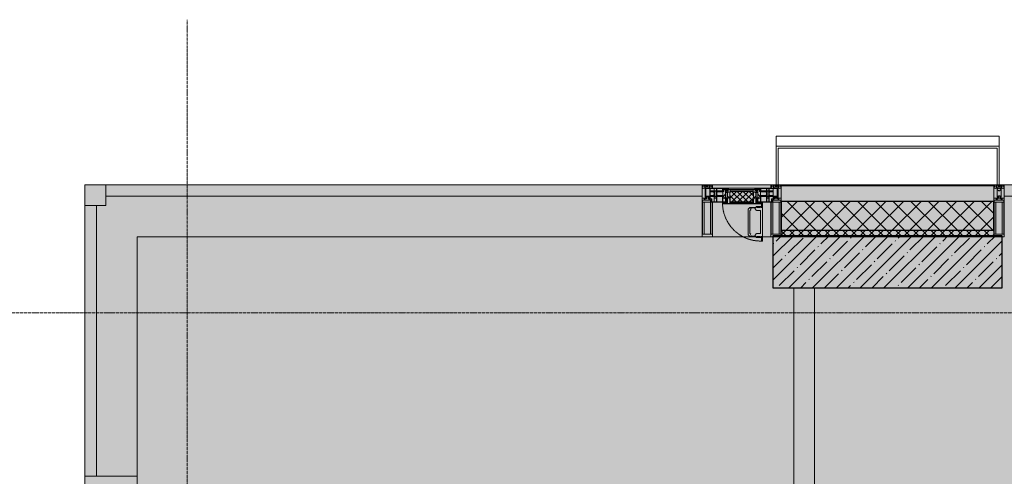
# Model space of a CAD drawing. Header units: millimetres. Extents: x -84210938 to 7466299, y -86687 to 22081.
# Tile 142 of 256: x 35115 to 39838, y -20684 to -18492. Entities that reach past the tile are written whole.
import ezdxf

# ---------------------------------------------------------------- set-up
doc = ezdxf.new("R2010")
doc.units = ezdxf.units.MM
doc.linetypes.add('-D1-02х01', pattern=[3, 2, -1])
doc.linetypes.add('-D1d1-15x02', pattern=[19, 15, -2, 0, -2])
for name, color, linetype, lineweight in [('_0', 7, 'Continuous', 13), ('A-200-M_WALL', 7, 'Continuous', 5), ('A-200-M_WALL_INT', 7, 'Continuous', 5), ('A-200-M_WALL_PAT', 7, 'Continuous', 5), ('A-214-M_CURT_WALL', 7, 'Continuous', 5), ('A-215-M_CURT_PANEL', 7, 'Continuous', 5), ('A-280-M_COLUMN', 7, 'Continuous', 5), ('A-314-M_WINDOW', 7, 'Continuous', 5), ('S-280-M_COLUMN', 7, 'Continuous', 5), ('Z-060-M_DETAIL', 7, 'Continuous', 5), ('Оси', 7, 'Continuous', 5)]:
    doc.layers.add(name, color=color, linetype=linetype, lineweight=lineweight)

# ---------------------------------------------------------------- blocks, each defined once
blk = doc.blocks.new('System Panel - A_PAN_Glass-5628209-50_AS_Plan_23')
at = {"layer": 'A-215-M_CURT_PANEL'}
for p, q in [((1430, 0), (-1430, 0)), ((-1430, 0), (-1430, -55)), ((1430, -55), (1430, 0)), ((-1430, -55), (1430, -55))]:
    blk.add_line(p, q, dxfattribs=at)
blk = doc.blocks.new('Rectangular Mullion - R_StandardFrame_50Wx250H-5627454-50_AS_Plan_23')
at = {"layer": 'A-214-M_CURT_WALL'}
blk.add_line((2210, 29445), (-500, 29445), dxfattribs=at)
blk = doc.blocks.new('Rectangular Mullion - 50Wx250H-V5-50_AS_Plan_23')
at = {"layer": 'Z-060-M_DETAIL'}
for p, q in [((-25, 84), (-25, 250)), ((-25, 250), (0, 250)), ((-23, 237.3), (0, 237.3)), ((-23, 237.3), (-23, 84)), ((-14.9, 84), (-14.9, 237.3)), ((25, 250), (0, 250)), ((23, 237.3), (0, 237.3)), ((14.9, 84), (14.9, 237.3)), ((23, 237.3), (23, 73.6)), ((25, 65.2), (25, 250)), ((0, 84), (-15, 84)), ((-0.5, 73.6), (-15, 73.6)), ((-10, 71.3), (-12, 71.3)), ((-10, 57.4), (-10, 71.3)), ((-7, 65.2), (-5.9, 67.3)), ((-7, 65.2), (-7, 57)), ((-4.1, 67.3), (-5.9, 67.3)), ((-4.1, 67.3), (-2.9, 65.1)), ((-2.9, 65.1), (-2.9, 57)), ((0, 84), (23, 84)), ((0.5, 73.6), (23, 73.6)), ((4.1, 67.3), (2.9, 65.1)), ((2.9, 65.1), (2.9, 57)), ((4.1, 67.3), (5.9, 67.3)), ((7, 65.2), (5.9, 67.3)), ((7, 65.2), (7, 54.7)), ((8.7, 53), (7, 54.7)), ((8.7, 53), (10, 53)), ((10, 71.3), (14, 71.3)), ((10, 53), (10, 71.3)), ((10, 53), (10, 17)), ((14, 71.3), (14, 65.2)), ((14, 65.2), (25, 65.2)), ((-23.8, 14.6), (-25, 14.2)), ((-25, 0), (-25, 14.2)), ((-23.8, 17), (-23.8, 14.6)), ((-22.5, 10.6), (-23.8, 14.6)), ((-22.5, 10.6), (-23.7, 9.9)), ((-23.7, 1.3), (-23.7, 9.9)), ((-23.7, 1.3), (-11.8, 1.3)), ((-23.2, 10.2), (-22.5, 8)), ((-22.5, 8), (-22.5, 4.5)), ((-21.3, 4.5), (-22.5, 4.5)), ((-22.3, 17), (-22.3, 16)), ((-22.3, 16), (-21.3, 16)), ((-19.9, 17), (-21.3, 16)), ((-21.3, 4.5), (-21.3, 6.5)), ((-21.3, 6.5), (-14.2, 6.5)), ((-7.4, 16.6), (-18.4, 16.6)), ((-14.2, 6.5), (-14.2, 4.5)), ((-13.2, 4.5), (-14.2, 4.5)), ((-13.2, 4.5), (-12.2, 7.2)), ((-12.7, 7.6), (-11.3, 11.4)), ((-12.7, 7.6), (-11.8, 6.9)), ((-12.2, 9), (-12.2, 14.8)), ((-12.2, 14.8), (0, 14.8)), ((-11.8, 1.3), (-11.8, 6.9)), ((-10.5, 11.2), (-11.3, 11.4)), ((-10.5, 1.5), (-10.5, 11.2)), ((-4.8, 1.5), (-10.5, 1.5)), ((0, 8), (-4.8, 8)), ((-4.8, 1.5), (-4.8, 8)), ((-2.6, 16.8), (0, 16.8)), ((2.6, 16.8), (0, 16.8)), ((0, 14.8), (0, 16.8)), ((0, 14.8), (0, 16.8)), ((12.2, 14.8), (0, 14.8)), ((0, 0), (0, 8)), ((0, 8), (4.8, 8)), ((0, 0), (0, 8)), ((4.8, 1.5), (4.8, 8)), ((4.8, 1.5), (10.5, 1.5)), ((8.5, 23), (6, 25.5)), ((6, 18), (7.4, 18)), ((7.4, 18), (7.4, 16.6)), ((7.4, 16.6), (18.4, 16.6)), ((7.5, 18.5), (8.5, 18.5)), ((7.5, 17), (7.5, 18.5)), ((10, 17), (7.5, 17)), ((8.5, 18.5), (8.5, 23)), ((10.5, 11.2), (11.3, 11.4)), ((10.5, 1.5), (10.5, 11.2)), ((12.7, 7.6), (11.3, 11.4)), ((12.7, 7.6), (11.8, 6.9)), ((11.8, 1.3), (11.8, 6.9)), ((23.7, 1.3), (11.8, 1.3)), ((12.2, 9), (12.2, 14.8)), ((13.2, 4.5), (12.2, 7.2)), ((13.2, 4.5), (14.2, 4.5)), ((21.3, 6.5), (14.2, 6.5)), ((14.2, 6.5), (14.2, 4.5)), ((18.4, 16.6), (19, 17.6)), ((19, 17.6), (21.3, 16)), ((22.3, 16), (21.3, 16)), ((21.3, 4.5), (21.3, 6.5)), ((21.3, 4.5), (22.5, 4.5)), ((22.3, 17), (22.3, 16)), ((22.3, 17), (23.8, 17)), ((22.5, 10.6), (23.8, 14.6)), ((22.5, 10.6), (23.7, 9.9)), ((23.2, 10.2), (22.5, 8)), ((22.5, 8), (22.5, 4.5)), ((23.7, 1.3), (23.7, 9.9)), ((23.8, 17), (23.8, 14.6)), ((23.8, 14.6), (25, 14.2)), ((25, 0), (25, 14.2)), ((-25, 0), (0, 0)), ((25, 0), (0, 0))]:
    blk.add_line(p, q, dxfattribs=at)
for centre, start, end in [((-0.5, 73.1), 360, 90), ((0.5, 73.1), 90, 180)]:
    blk.add_arc(centre, 0.5, start, end, dxfattribs=at)
blk = doc.blocks.new('Rectangular Mullion - R_StandardFrame_50Wx250H-5530363-50_AS_Plan_23')
at = {"layer": 'A-214-M_CURT_WALL', "lineweight": 9}
for p, q in [((-25, 84), (-25, 250)), ((-25, 250), (25, 250)), ((25, 250), (25, 0)), ((-25, 0), (-25, 17)), ((25, 0), (-25, 0))]:
    blk.add_line(p, q, dxfattribs=at)
blk = doc.blocks.new('A_PAN_Створка - 383мм-V41-50_AS_Plan_23')
at = {"layer": 'A-215-M_CURT_PANEL'}
h = blk.add_hatch(dxfattribs=at)
h.set_pattern_fill('FP_34', color=256, style=0, pattern_type=2)
h.set_pattern_definition([(45, (-2400, -29695.019), (-14.142136, 14.142136), []), (135, (-2400, -29695.019), (-14.142136, -14.142136), [])])
h.paths.add_polyline_path([(53.6, -82.7), (54.6, -81.8), (54.6, -63.4), (57.2, -60.8), (57.2, -36.4), (54.9, -34.1), (54.5, -31.8), (-54.5, -31.8), (-54.9, -34.1), (-57.2, -36.4), (-57.2, -60.8), (-54.6, -63.4), (-53.6, -82.7), (-31, -82.7)])
at = {"layer": 'A-314-M_WINDOW'}
for p, q in [((-67.9, -17), (-171, -17)), ((-171, -17), (-171, -57)), ((-171, -18.5), (-153.5, -18.5)), ((-153.5, -18.5), (-152, -20)), ((-152, -20), (-152, -73.5)), ((-150.5, -17), (-150.5, -29.4)), ((-132.4, -18.6), (-150.5, -18.6)), ((-150.5, -29.4), (-132.4, -29.4)), ((-150.5, -33.6), (-150.5, -68)), ((-136.3, -33.6), (-150.5, -33.6)), ((-137.2, -31), (-135.8, -35)), ((-132.5, -31), (-137.2, -31)), ((-132.1, -36.8), (-135.8, -35)), ((-132.5, -31.9), (-133.4, -33.7)), ((-133.4, -33.7), (-130.1, -35.3)), ((-132.5, -31.9), (-132.5, -31)), ((-132.4, -29.4), (-132.4, -18.6)), ((-132.1, -49), (-132.1, -36.8)), ((-131, -18.2), (-131, -29.5)), ((-120.8, -18.2), (-131, -18.2)), ((-131, -29.5), (-120.8, -29.5)), ((-131, -30.9), (-131, -33)), ((-120.8, -30.9), (-131, -30.9)), ((-129.4, -34.6), (-131, -33)), ((-130.1, -35.3), (-129.4, -34.6)), ((-130.1, -35.3), (-130.1, -50.4)), ((-122.4, -34.6), (-120.8, -33)), ((-121.7, -35.3), (-122.4, -34.6)), ((-118.4, -33.7), (-121.7, -35.3)), ((-121.7, -35.3), (-121.7, -50.4)), ((-120.8, -18.2), (-120.8, -29.5)), ((-120.8, -30.9), (-120.8, -33)), ((-119.7, -36.8), (-115.9, -35)), ((-119.7, -49), (-119.7, -36.8)), ((-119.3, -18.6), (-92.5, -18.6)), ((-119.3, -29.4), (-119.3, -18.6)), ((-92.5, -29.4), (-119.3, -29.4)), ((-119.3, -31), (-114.6, -31)), ((-119.3, -31.9), (-119.3, -31)), ((-119.3, -31.9), (-118.4, -33.7)), ((-114.6, -31), (-115.9, -35)), ((-94.1, -33.5), (-115.4, -33.5)), ((-89.9, -35.1), (-94.1, -33.5)), ((-92.5, -18.6), (-92.5, -29.4)), ((-90.8, -18.5), (-90.8, -29.4)), ((-87.3, -18.5), (-90.8, -18.5)), ((-90.8, -29.4), (-85.9, -29.4)), ((-89.9, -32.5), (-89.9, -35.1)), ((-85.9, -32.5), (-89.9, -32.5)), ((-89.9, -35.1), (-89.9, -50.9)), ((-87.3, -20.4), (-87.3, -18.5)), ((-87.3, -20.4), (-87.3, -21.9)), ((-84.8, -20.4), (-87.3, -20.4)), ((-87.3, -21.9), (-85.9, -21.9)), ((-85.9, -18.2), (-85.9, -20.4)), ((-75.9, -18.2), (-85.9, -18.2)), ((-85.9, -21.9), (-85.9, -29.4)), ((-85.9, -29.4), (-85.9, -32.5)), ((-85.9, -53.5), (-78, -45.6)), ((-83.4, -20.4), (-84.8, -20.4)), ((-70, -33.8), (-83.4, -20.4)), ((-78, -84), (-78, -23.5)), ((-78, -23.5), (-67.9, -23.5)), ((-78, -36.8), (-70, -36.8)), ((-78, -45.6), (-78, -36.8)), ((-75.9, -21.5), (-75.9, -18.2)), ((-75.9, -21.5), (-75.9, -23.5)), ((-74.9, -21.5), (-75.9, -21.5)), ((-75.9, -23.5), (-73, -23.5)), ((-74.9, -17.9), (-74.9, -21.5)), ((-68.9, -17.9), (-74.9, -17.9)), ((-67.2, -29.3), (-73, -23.5)), ((-61.4, -23.5), (-70, -32.1)), ((-70, -32.1), (-70, -62.5)), ((-70, -36.8), (-70, -33.8)), ((-68.9, -21.5), (-68.9, -17.9)), ((-67.9, -21.5), (-68.9, -21.5)), ((67.9, -17), (-67.9, -17)), ((-61.4, -23.5), (-67.9, -17)), ((-67.9, -17), (-67.9, -23.5)), ((-67.9, -17), (67.9, -17)), ((-67.9, -21.5), (-67.9, -23.5)), ((-67.9, -23.5), (-64.6, -26.8)), ((-67.9, -23.5), (-64.6, -26.8)), ((-64.6, -26.8), (-67.2, -29.3)), ((-64.6, -26.8), (-61.4, -23.5)), ((61.4, -23.5), (-61.4, -23.5)), ((67.9, -17), (61.4, -23.5)), ((70, -32.1), (61.4, -23.5)), ((61.4, -23.5), (64.6, -26.8)), ((67.9, -23.5), (64.6, -26.8)), ((64.6, -26.8), (67.9, -23.5)), ((64.6, -26.8), (67.2, -29.3)), ((67.2, -29.3), (73, -23.5)), ((67.9, -23.5), (67.9, -17)), ((171, -17), (67.9, -17)), ((67.9, -21.5), (67.9, -23.5)), ((67.9, -21.5), (68.9, -21.5)), ((67.9, -23.5), (78, -23.5)), ((68.9, -17.9), (74.9, -17.9)), ((68.9, -21.5), (68.9, -17.9)), ((70, -33.8), (83.4, -20.4)), ((70, -62.5), (70, -32.1)), ((70, -36.8), (70, -33.8)), ((78, -36.8), (70, -36.8)), ((75.9, -23.5), (73, -23.5)), ((74.9, -17.9), (74.9, -21.5)), ((74.9, -21.5), (75.9, -21.5)), ((75.9, -18.2), (85.9, -18.2)), ((75.9, -21.5), (75.9, -18.2)), ((75.9, -21.5), (75.9, -23.5)), ((78, -23.5), (78, -84)), ((78, -45.6), (78, -36.8)), ((85.9, -53.5), (78, -45.6)), ((83.4, -20.4), (84.8, -20.4)), ((84.8, -20.4), (87.3, -20.4)), ((85.9, -18.2), (85.9, -20.4)), ((85.9, -21.9), (85.9, -29.4)), ((87.3, -21.9), (85.9, -21.9)), ((85.9, -29.4), (85.9, -32.5)), ((90.8, -29.4), (85.9, -29.4)), ((85.9, -32.5), (89.9, -32.5)), ((87.3, -18.5), (90.8, -18.5)), ((87.3, -20.4), (87.3, -18.5)), ((87.3, -20.4), (87.3, -21.9)), ((89.9, -32.5), (89.9, -35.1)), ((89.9, -35.1), (94.1, -33.5)), ((89.9, -35.1), (89.9, -50.9)), ((90.8, -18.5), (90.8, -29.4)), ((92.5, -18.6), (92.5, -29.4)), ((119.3, -18.6), (92.5, -18.6)), ((92.5, -29.4), (119.3, -29.4)), ((94.1, -33.5), (115.4, -33.5)), ((114.6, -31), (115.9, -35)), ((119.3, -31), (114.6, -31)), ((119.7, -36.8), (115.9, -35)), ((119.3, -31.9), (118.4, -33.7)), ((118.4, -33.7), (121.7, -35.3)), ((119.3, -29.4), (119.3, -18.6)), ((119.3, -31.9), (119.3, -31)), ((119.7, -49), (119.7, -36.8)), ((120.8, -18.2), (120.8, -29.5)), ((120.8, -18.2), (131, -18.2)), ((131, -29.5), (120.8, -29.5)), ((120.8, -30.9), (120.8, -33)), ((120.8, -30.9), (131, -30.9)), ((122.4, -34.6), (120.8, -33)), ((121.7, -35.3), (122.4, -34.6)), ((121.7, -35.3), (121.7, -50.4)), ((129.4, -34.6), (131, -33)), ((130.1, -35.3), (129.4, -34.6)), ((133.4, -33.7), (130.1, -35.3)), ((130.1, -35.3), (130.1, -50.4)), ((131, -18.2), (131, -29.5)), ((131, -30.9), (131, -33)), ((132.1, -36.8), (135.8, -35)), ((132.1, -49), (132.1, -36.8)), ((132.4, -18.6), (150.5, -18.6)), ((132.4, -29.4), (132.4, -18.6)), ((150.5, -29.4), (132.4, -29.4)), ((132.5, -31), (137.2, -31)), ((132.5, -31.9), (132.5, -31)), ((132.5, -31.9), (133.4, -33.7)), ((137.2, -31), (135.8, -35)), ((136.3, -33.6), (150.5, -33.6)), ((150.5, -17), (150.5, -29.4)), ((150.5, -33.6), (150.5, -68)), ((153.5, -18.5), (152, -20)), ((152, -20), (152, -73.5)), ((171, -18.5), (153.5, -18.5)), ((171, -57), (171, -17)), ((-171, -55.5), (-152, -55.5)), ((-171, -57), (-156, -57)), ((-153, -60), (-153, -73.5)), ((-153, -73.5), (-150, -73.5)), ((-136.4, -52.4), (-150.5, -52.4)), ((-150.5, -56.6), (-132.4, -56.6)), ((-150.5, -68), (-143.5, -68)), ((-150.5, -69.5), (-150.5, -73.5)), ((-145, -69.5), (-150.5, -69.5)), ((-150, -73.5), (-150, -84)), ((-150, -84), (-78, -84)), ((-148.5, -81), (-148.5, -82.5)), ((-143.5, -81), (-148.5, -81)), ((-148.5, -82.5), (-132.4, -82.5)), ((-145, -69.5), (-145, -79.5)), ((-143.5, -68), (-143.5, -81)), ((-137.2, -54.8), (-135.8, -50.8)), ((-132.5, -54.8), (-137.2, -54.8)), ((-132.1, -49), (-135.8, -50.8)), ((-133.4, -52), (-130.1, -50.4)), ((-132.5, -53.8), (-133.4, -52)), ((-132.5, -53.8), (-132.5, -54.8)), ((-132.4, -56.6), (-132.4, -82.5)), ((-129.4, -51.1), (-131, -52.7)), ((-131, -55.1), (-131, -52.7)), ((-120.8, -55.1), (-131, -55.1)), ((-131, -56.5), (-131, -62.6)), ((-131, -56.5), (-120.8, -56.5)), ((-120.8, -62.6), (-131, -62.6)), ((-131, -64.6), (-120.8, -64.6)), ((-131, -82.5), (-131, -64.6)), ((-131, -82.5), (-120.8, -82.5)), ((-130.1, -50.4), (-129.4, -51.1)), ((-121.7, -50.4), (-122.4, -51.1)), ((-122.4, -51.1), (-120.8, -52.7)), ((-118.4, -52), (-121.7, -50.4)), ((-120.8, -55.1), (-120.8, -52.7)), ((-120.8, -56.5), (-120.8, -62.6)), ((-120.8, -82.5), (-120.8, -64.6)), ((-119.7, -49), (-115.9, -50.8)), ((-119.3, -53.8), (-118.4, -52)), ((-119.3, -53.8), (-119.3, -54.8)), ((-119.3, -54.8), (-114.6, -54.8)), ((-119.3, -56.6), (-119.3, -82.5)), ((-92.5, -56.6), (-119.3, -56.6)), ((-119.3, -82.5), (-92.5, -82.5)), ((-114.6, -54.8), (-115.9, -50.8)), ((-94.1, -52.5), (-115.3, -52.5)), ((-89.9, -50.9), (-94.1, -52.5)), ((-92.5, -56.6), (-92.5, -82.5)), ((-73.9, -87.5), (-91.5, -87.5)), ((-91.5, -87.5), (-91.5, -92)), ((-91.5, -92), (91.5, -92)), ((-90.8, -56.6), (-85.9, -56.6)), ((-90.8, -62.7), (-90.8, -56.6)), ((-80.4, -62.7), (-90.8, -62.7)), ((-90.8, -64.6), (-90.8, -82.5)), ((-80.1, -64.6), (-90.8, -64.6)), ((-90.8, -82.5), (-79.5, -82.5)), ((-89.9, -52.2), (-89.9, -50.9)), ((-89.9, -52.2), (-88.6, -53.5)), ((-85.9, -53.5), (-88.6, -53.5)), ((-85.9, -56.6), (-85.9, -53.5)), ((-78, -84), (-85, -84)), ((-85, -84), (-85, -87.5)), ((-85, -87.5), (-78, -87.5)), ((-80.4, -61.1), (-80.4, -62.7)), ((-78, -61.1), (-80.4, -61.1)), ((-80.1, -66.1), (-80.1, -64.6)), ((-78, -66.1), (-80.1, -66.1)), ((-79.5, -80.6), (-78, -80.6)), ((-79.5, -82.5), (-79.5, -80.6)), ((-78, -66.1), (-78, -61.1)), ((-78, -87.5), (-78, -84)), ((-78, -84), (-73.9, -84)), ((-70, -62.5), (-73.9, -62.5)), ((-73.9, -62.5), (-73.9, -87.5)), ((73.9, -62.5), (70, -62.5)), ((73.9, -87.5), (73.9, -62.5)), ((73.9, -84), (78, -84)), ((91.5, -87.5), (73.9, -87.5)), ((78, -61.1), (80.4, -61.1)), ((78, -66.1), (78, -61.1)), ((78, -66.1), (80.1, -66.1)), ((79.5, -80.6), (78, -80.6)), ((78, -87.5), (78, -84)), ((78, -84), (85, -84)), ((78, -84), (150, -84)), ((85, -87.5), (78, -87.5)), ((79.5, -82.5), (79.5, -80.6)), ((90.8, -82.5), (79.5, -82.5)), ((80.1, -64.6), (90.8, -64.6)), ((80.1, -66.1), (80.1, -64.6)), ((80.4, -61.1), (80.4, -62.7)), ((80.4, -62.7), (90.8, -62.7)), ((85, -84), (85, -87.5)), ((85.9, -53.5), (88.6, -53.5)), ((85.9, -56.6), (85.9, -53.5)), ((90.8, -56.6), (85.9, -56.6)), ((89.9, -52.2), (88.6, -53.5)), ((89.9, -50.9), (94.1, -52.5)), ((89.9, -52.2), (89.9, -50.9)), ((90.8, -62.7), (90.8, -56.6)), ((90.8, -64.6), (90.8, -82.5)), ((91.5, -92), (91.5, -87.5)), ((92.5, -56.6), (119.3, -56.6)), ((92.5, -56.6), (92.5, -82.5)), ((119.3, -82.5), (92.5, -82.5)), ((94.1, -52.5), (115.3, -52.5)), ((114.6, -54.8), (115.9, -50.8)), ((119.3, -54.8), (114.6, -54.8)), ((119.7, -49), (115.9, -50.8)), ((118.4, -52), (121.7, -50.4)), ((119.3, -53.8), (118.4, -52)), ((119.3, -53.8), (119.3, -54.8)), ((119.3, -56.6), (119.3, -82.5)), ((122.4, -51.1), (120.8, -52.7)), ((120.8, -55.1), (120.8, -52.7)), ((120.8, -55.1), (131, -55.1)), ((120.8, -56.5), (120.8, -62.6)), ((131, -56.5), (120.8, -56.5)), ((120.8, -62.6), (131, -62.6)), ((120.8, -82.5), (120.8, -64.6)), ((131, -64.6), (120.8, -64.6)), ((131, -82.5), (120.8, -82.5)), ((121.7, -50.4), (122.4, -51.1)), ((130.1, -50.4), (129.4, -51.1)), ((129.4, -51.1), (131, -52.7)), ((133.4, -52), (130.1, -50.4)), ((131, -55.1), (131, -52.7)), ((131, -56.5), (131, -62.6)), ((131, -82.5), (131, -64.6)), ((132.1, -49), (135.8, -50.8)), ((150.5, -56.6), (132.4, -56.6)), ((132.4, -56.6), (132.4, -82.5)), ((148.5, -82.5), (132.4, -82.5)), ((132.5, -53.8), (133.4, -52)), ((132.5, -53.8), (132.5, -54.8)), ((132.5, -54.8), (137.2, -54.8)), ((137.2, -54.8), (135.8, -50.8)), ((136.4, -52.4), (150.5, -52.4)), ((143.5, -68), (143.5, -81)), ((150.5, -68), (143.5, -68)), ((143.5, -81), (148.5, -81)), ((145, -69.5), (150.5, -69.5)), ((145, -69.5), (145, -79.5)), ((148.5, -81), (148.5, -82.5)), ((150, -84), (150, -73.5)), ((150, -73.5), (153, -73.5)), ((150.5, -69.5), (150.5, -73.5)), ((171, -55.5), (152, -55.5)), ((153, -73.5), (153, -60)), ((156, -57), (171, -57))]:
    blk.add_line(p, q, dxfattribs=at)
for centre, start, end in [((-156, -60), 0, 90), ((156, -60), 90, 180)]:
    blk.add_arc(centre, 3, start, end, dxfattribs=at)
at = {"layer": 'A-314-M_WINDOW', "linetype": '-D1-02х01'}
blk.add_arc((91.4, -87.5), 183, 181.4091, 271.1445, dxfattribs=at)
at = {"layer": 'Z-060-M_DETAIL'}
for p, q in [((-70, -32.1), (-61.4, -23.5)), ((-70, -62.5), (-70, -32.1)), ((-67.8, -38.3), (-65.7, -37.4)), ((-67.8, -55.7), (-67.8, -38.3)), ((-65.7, -37.4), (-60.8, -34.7)), ((61.4, -23.5), (-61.4, -23.5)), ((-60.8, -34.7), (-57.3, -35.9)), ((-55.2, -33.8), (-57.3, -35.9)), ((-54.9, -34.1), (-57.2, -36.4)), ((-57.2, -36.4), (-57.2, -60.8)), ((-55.2, -33.8), (-54.8, -31.5)), ((-54.9, -25.8), (-53.9, -24.8)), ((-54.9, -29.5), (-54.9, -25.8)), ((-53.9, -30.5), (-54.9, -29.5)), ((-54.5, -31.8), (-54.9, -34.1)), ((0, -31.5), (-54.8, -31.5)), ((54.5, -31.8), (-54.5, -31.8)), ((-53.9, -24.8), (53.9, -24.8)), ((53.9, -30.5), (-53.9, -30.5)), ((0, -31.5), (54.8, -31.5)), ((54.9, -25.8), (53.9, -24.8)), ((53.9, -30.5), (54.9, -29.5)), ((54.9, -34.1), (54.5, -31.8)), ((55.2, -33.8), (54.8, -31.5)), ((54.9, -29.5), (54.9, -25.8)), ((57.2, -36.4), (54.9, -34.1)), ((55.2, -33.8), (57.3, -35.9)), ((57.2, -60.8), (57.2, -36.4)), ((60.8, -34.7), (57.3, -35.9)), ((65.7, -37.4), (60.8, -34.7)), ((70, -32.1), (61.4, -23.5)), ((67.8, -38.3), (65.7, -37.4)), ((67.8, -55.7), (67.8, -38.3)), ((70, -62.5), (70, -32.1)), ((-91.5, -87.5), (-73.9, -87.5)), ((-91.5, -92), (-91.5, -87.5)), ((-91.5, -92), (91.5, -92)), ((-83.4, -90.3), (-83.4, -87.5)), ((-83.4, -90.3), (-69.4, -90.3)), ((-73.9, -62.5), (-70, -62.5)), ((-73.9, -87.5), (-73.9, -62.5)), ((-69.4, -66.5), (-73.9, -66.5)), ((-73.9, -81.5), (-69.4, -81.5)), ((-69.4, -85.5), (-73.9, -85.5)), ((-69.4, -81.5), (-69.4, -66.5)), ((-69.4, -90.3), (-69.4, -85.5)), ((-61.7, -62.5), (-67.9, -62.5)), ((-67.9, -62.5), (-67.9, -89.3)), ((-67.9, -89.3), (-66.9, -90.3)), ((-66, -56.5), (-67.8, -55.7)), ((-66.9, -90.3), (-57.4, -90.3)), ((-66, -56.5), (-62, -59.1)), ((-62, -59.1), (-60.7, -61)), ((-61.7, -64.9), (-61.7, -62.5)), ((-60.1, -67.7), (-61.7, -64.9)), ((-60.7, -61), (-57.4, -61)), ((-56.4, -67.7), (-60.1, -67.7)), ((-57.4, -61), (-54.9, -63.5)), ((-57.4, -90.3), (-56.4, -89.4)), ((-57.2, -60.8), (-54.6, -63.4)), ((-56.4, -89.4), (-56.4, -67.7)), ((-54.9, -63.5), (-54.9, -81.9)), ((-54.9, -81.9), (-53.8, -83)), ((-54.9, -85.6), (-53.9, -84.6)), ((-54.9, -89.3), (-54.9, -85.6)), ((-53.9, -90.3), (-54.9, -89.3)), ((-54.6, -63.4), (-54.6, -81.8)), ((-54.6, -81.8), (-53.6, -82.7)), ((-53.9, -84.6), (53.9, -84.6)), ((53.9, -90.3), (-53.9, -90.3)), ((53.8, -83), (-53.8, -83)), ((-53.6, -82.7), (53.6, -82.7)), ((53.6, -82.7), (54.6, -81.8)), ((54.9, -81.9), (53.8, -83)), ((54.9, -85.6), (53.9, -84.6)), ((53.9, -90.3), (54.9, -89.3)), ((54.6, -63.4), (57.2, -60.8)), ((54.6, -81.8), (54.6, -63.4)), ((57.4, -61), (54.9, -63.5)), ((54.9, -63.5), (54.9, -81.9)), ((54.9, -89.3), (54.9, -85.6)), ((56.4, -67.7), (60.1, -67.7)), ((56.4, -89.4), (56.4, -67.7)), ((57.4, -90.3), (56.4, -89.4)), ((60.7, -61), (57.4, -61)), ((66.9, -90.3), (57.4, -90.3)), ((60.1, -67.7), (61.7, -64.9)), ((62, -59.1), (60.7, -61)), ((61.7, -62.5), (67.9, -62.5)), ((61.7, -64.9), (61.7, -62.5)), ((66, -56.5), (62, -59.1)), ((66, -56.5), (67.8, -55.7)), ((67.9, -89.3), (66.9, -90.3)), ((67.9, -62.5), (67.9, -89.3)), ((69.4, -66.5), (73.9, -66.5)), ((69.4, -81.5), (69.4, -66.5)), ((73.9, -81.5), (69.4, -81.5)), ((69.4, -85.5), (73.9, -85.5)), ((69.4, -90.3), (69.4, -85.5)), ((83.4, -90.3), (69.4, -90.3)), ((73.9, -62.5), (70, -62.5)), ((73.9, -87.5), (73.9, -62.5)), ((91.5, -87.5), (73.9, -87.5)), ((83.4, -90.3), (83.4, -87.5)), ((91.5, -92), (91.5, -87.5))]:
    blk.add_line(p, q, dxfattribs=at)
at = {"layer": 'Z-060-M_DETAIL', "color": 9, "true_color": 0xc8c8c8}
for p, q in [((95.1, -87.5), (95.1, -105.1)), ((99.6, -87.5), (95.1, -87.5)), ((99.6, -270.5), (99.6, -87.5)), ((39.7, -109), (31.1, -117.6)), ((31.1, -117.6), (31.1, -240.4)), ((41.4, -123.8), (39.1, -124.2)), ((39.1, -179), (39.1, -124.2)), ((70.1, -109), (39.7, -109)), ((41.4, -123.8), (43.5, -121.7)), ((45, -113.3), (42.3, -118.2)), ((42.3, -118.2), (43.5, -121.7)), ((45.9, -111.2), (45, -113.3)), ((63.3, -111.2), (45.9, -111.2)), ((64.1, -113), (63.3, -111.2)), ((64.1, -113), (66.7, -117)), ((66.7, -117), (68.6, -118.3)), ((68.6, -118.3), (68.6, -121.6)), ((68.6, -121.6), (71.1, -124.1)), ((70.1, -105.1), (70.1, -109)), ((95.1, -105.1), (70.1, -105.1)), ((71.1, -124.1), (89.5, -124.1)), ((74.1, -109.6), (74.1, -105.1)), ((89.1, -109.6), (74.1, -109.6)), ((89.1, -105.1), (89.1, -109.6)), ((89.5, -124.1), (90.6, -125.2)), ((90.6, -125.2), (90.6, -232.8)), ((93.1, -109.6), (93.1, -105.1)), ((97.9, -109.6), (93.1, -109.6)), ((97.9, -95.6), (95.1, -95.6)), ((97.9, -95.6), (97.9, -109.6)), ((39.1, -179), (39.1, -233.8)), ((41.4, -234.2), (39.1, -233.8)), ((41.4, -234.2), (43.5, -236.3)), ((68.6, -236.4), (71.1, -233.9)), ((71.1, -233.9), (89.5, -233.9)), ((89.5, -233.9), (90.6, -232.8)), ((39.7, -249), (31.1, -240.4)), ((70.1, -249), (39.7, -249)), ((42.3, -239.8), (43.5, -236.3)), ((45, -244.7), (42.3, -239.8)), ((45.9, -246.8), (45, -244.7)), ((63.3, -246.8), (45.9, -246.8)), ((64.1, -245), (63.3, -246.8)), ((64.1, -245), (66.7, -241)), ((66.7, -241), (68.6, -239.7)), ((68.6, -239.7), (68.6, -236.4)), ((70.1, -252.9), (70.1, -249)), ((95.1, -252.9), (70.1, -252.9)), ((74.1, -248.4), (74.1, -252.9)), ((89.1, -248.4), (74.1, -248.4)), ((89.1, -252.9), (89.1, -248.4)), ((93.1, -248.4), (93.1, -252.9)), ((97.9, -248.4), (93.1, -248.4)), ((95.1, -270.5), (95.1, -252.9)), ((97.9, -262.4), (95.1, -262.4)), ((99.6, -270.5), (95.1, -270.5)), ((97.9, -262.4), (97.9, -248.4))]:
    blk.add_line(p, q, dxfattribs=at)
blk = doc.blocks.new('Rectangular Mullion - 50Wx250H-2623690-50_AS_Plan_23')
at = {"layer": 'Z-060-M_DETAIL'}
for p, q in [((-25, 65.2), (-25, 250)), ((-25, 250), (0, 250)), ((-23, 237.3), (0, 237.3)), ((-23, 237.3), (-23, 73.6)), ((-14.9, 84), (-14.9, 237.3)), ((25, 250), (0, 250)), ((23, 237.3), (0, 237.3)), ((14.9, 84), (14.9, 237.3)), ((23, 237.3), (23, 84)), ((25, 84), (25, 250)), ((-14, 65.2), (-25, 65.2)), ((0, 84), (-23, 84)), ((-0.5, 73.6), (-23, 73.6)), ((-14, 71.3), (-14, 65.2)), ((-10, 71.3), (-14, 71.3)), ((-10, 53), (-10, 71.3)), ((-8.7, 53), (-10, 53)), ((-10, 53), (-10, 17)), ((-8.7, 53), (-7, 54.7)), ((-7, 65.2), (-5.9, 67.3)), ((-7, 65.2), (-7, 54.7)), ((-4.1, 67.3), (-5.9, 67.3)), ((-4.1, 67.3), (-2.9, 65.1)), ((-2.9, 65.1), (-2.9, 57)), ((0, 84), (15, 84)), ((0.5, 73.6), (15, 73.6)), ((4.1, 67.3), (2.9, 65.1)), ((2.9, 65.1), (2.9, 57)), ((4.1, 67.3), (5.9, 67.3)), ((7, 65.2), (5.9, 67.3)), ((7, 65.2), (7, 57)), ((10, 71.3), (12, 71.3)), ((10, 57.4), (10, 71.3)), ((-23.8, 14.6), (-25, 14.2)), ((-25, 0), (-25, 14.2)), ((-22.3, 17), (-23.8, 17)), ((-23.8, 17), (-23.8, 14.6)), ((-22.5, 10.6), (-23.8, 14.6)), ((-22.5, 10.6), (-23.7, 9.9)), ((-23.7, 1.3), (-23.7, 9.9)), ((-23.7, 1.3), (-11.8, 1.3)), ((-23.2, 10.2), (-22.5, 8)), ((-22.5, 8), (-22.5, 4.5)), ((-21.3, 4.5), (-22.5, 4.5)), ((-22.3, 17), (-22.3, 16)), ((-22.3, 16), (-21.3, 16)), ((-19, 17.6), (-21.3, 16)), ((-21.3, 4.5), (-21.3, 6.5)), ((-21.3, 6.5), (-14.2, 6.5)), ((-18.4, 16.6), (-19, 17.6)), ((-7.4, 16.6), (-18.4, 16.6)), ((-14.2, 6.5), (-14.2, 4.5)), ((-13.2, 4.5), (-14.2, 4.5)), ((-13.2, 4.5), (-12.2, 7.2)), ((-12.7, 7.6), (-11.3, 11.4)), ((-12.7, 7.6), (-11.8, 6.9)), ((-12.2, 9), (-12.2, 14.8)), ((-12.2, 14.8), (0, 14.8)), ((-11.8, 1.3), (-11.8, 6.9)), ((-10.5, 11.2), (-11.3, 11.4)), ((-10.5, 1.5), (-10.5, 11.2)), ((-4.8, 1.5), (-10.5, 1.5)), ((-10, 17), (-7.5, 17)), ((-8.5, 23), (-6, 25.5)), ((-8.5, 18.5), (-8.5, 23)), ((-7.5, 18.5), (-8.5, 18.5)), ((-7.5, 17), (-7.5, 18.5)), ((-7.4, 18), (-7.4, 16.6)), ((-6, 18), (-7.4, 18)), ((0, 8), (-4.8, 8)), ((-4.8, 1.5), (-4.8, 8)), ((-2.6, 16.8), (0, 16.8)), ((2.6, 16.8), (0, 16.8)), ((0, 14.8), (0, 16.8)), ((0, 14.8), (0, 16.8)), ((12.2, 14.8), (0, 14.8)), ((0, 0), (0, 8)), ((0, 8), (4.8, 8)), ((0, 0), (0, 8)), ((4.8, 1.5), (4.8, 8)), ((4.8, 1.5), (10.5, 1.5)), ((7.4, 16.6), (18.4, 16.6)), ((10.5, 11.2), (11.3, 11.4)), ((10.5, 1.5), (10.5, 11.2)), ((12.7, 7.6), (11.3, 11.4)), ((12.7, 7.6), (11.8, 6.9)), ((11.8, 1.3), (11.8, 6.9)), ((23.7, 1.3), (11.8, 1.3)), ((12.2, 9), (12.2, 14.8)), ((13.2, 4.5), (12.2, 7.2)), ((13.2, 4.5), (14.2, 4.5)), ((21.3, 6.5), (14.2, 6.5)), ((14.2, 6.5), (14.2, 4.5)), ((19.9, 17), (21.3, 16)), ((22.3, 16), (21.3, 16)), ((21.3, 4.5), (21.3, 6.5)), ((21.3, 4.5), (22.5, 4.5)), ((22.3, 17), (22.3, 16)), ((22.5, 10.6), (23.8, 14.6)), ((22.5, 10.6), (23.7, 9.9)), ((23.2, 10.2), (22.5, 8)), ((22.5, 8), (22.5, 4.5)), ((23.7, 1.3), (23.7, 9.9)), ((23.8, 17), (23.8, 14.6)), ((23.8, 14.6), (25, 14.2)), ((25, 0), (25, 14.2)), ((-25, 0), (0, 0)), ((25, 0), (0, 0))]:
    blk.add_line(p, q, dxfattribs=at)
for centre, start, end in [((-0.5, 73.1), 360, 90), ((0.5, 73.1), 90, 180)]:
    blk.add_arc(centre, 0.5, start, end, dxfattribs=at)
blk = doc.blocks.new('Rectangular Mullion - R_StandardFrame_50Wx250H-V8-50_AS_Plan_23')
at = {"layer": 'A-214-M_CURT_WALL', "lineweight": 9}
for p, q in [((-25, 0), (-25, 250)), ((-25, 250), (25, 250)), ((25, 250), (25, 84)), ((25, 0), (-25, 0)), ((25, 17), (25, 0))]:
    blk.add_line(p, q, dxfattribs=at)
blk = doc.blocks.new('System Panel - A_PAN_Glass-4438214-50_AS_Plan_23')
at = {"layer": 'A-215-M_CURT_PANEL'}
for p, q in [((825, 0), (-825, 0)), ((-825, 0), (-825, -55)), ((825, -55), (825, 0)), ((-825, -55), (825, -55))]:
    blk.add_line(p, q, dxfattribs=at)
blk = doc.blocks.new('Rectangular Mullion - 50Wx250H-V7-50_AS_Plan_23')
at = {"layer": 'Z-060-M_DETAIL'}
for p, q in [((-25, 65.2), (-25, 250)), ((-25, 250), (0, 250)), ((-23, 237.3), (0, 237.3)), ((-23, 237.3), (-23, 73.6)), ((-14.9, 84), (-14.9, 237.3)), ((25, 250), (0, 250)), ((23, 237.3), (0, 237.3)), ((14.9, 84), (14.9, 237.3)), ((23, 237.3), (23, 73.6)), ((25, 65.2), (25, 250)), ((-14, 65.2), (-25, 65.2)), ((0, 84), (-23, 84)), ((-0.5, 73.6), (-23, 73.6)), ((-14, 71.3), (-14, 65.2)), ((-10, 71.3), (-14, 71.3)), ((-10, 53), (-10, 71.3)), ((-8.7, 53), (-10, 53)), ((-10, 53), (-10, 17)), ((-8.7, 53), (-7, 54.7)), ((-7, 65.2), (-5.9, 67.3)), ((-7, 65.2), (-7, 54.7)), ((-4.1, 67.3), (-5.9, 67.3)), ((-4.1, 67.3), (-2.9, 65.1)), ((-2.9, 65.1), (-2.9, 54.6)), ((-1.3, 53), (-2.9, 54.6)), ((0, 53), (-1.3, 53)), ((0, 84), (23, 84)), ((0, 53), (1.3, 53)), ((0.5, 73.6), (23, 73.6)), ((1.3, 53), (2.9, 54.6)), ((4.1, 67.3), (2.9, 65.1)), ((2.9, 65.1), (2.9, 54.6)), ((4.1, 67.3), (5.9, 67.3)), ((7, 65.2), (5.9, 67.3)), ((7, 65.2), (7, 54.7)), ((8.7, 53), (7, 54.7)), ((8.7, 53), (10, 53)), ((10, 71.3), (14, 71.3)), ((10, 53), (10, 71.3)), ((10, 53), (10, 17)), ((14, 71.3), (14, 65.2)), ((14, 65.2), (25, 65.2)), ((-23.8, 14.6), (-25, 14.2)), ((-25, 0), (-25, 14.2)), ((-22.3, 17), (-23.8, 17)), ((-23.8, 17), (-23.8, 14.6)), ((-22.5, 10.6), (-23.8, 14.6)), ((-22.5, 10.6), (-23.7, 9.9)), ((-23.7, 1.3), (-23.7, 9.9)), ((-23.7, 1.3), (-11.8, 1.3)), ((-23.2, 10.2), (-22.5, 8)), ((-22.5, 8), (-22.5, 4.5)), ((-21.3, 4.5), (-22.5, 4.5)), ((-22.3, 17), (-22.3, 16)), ((-22.3, 16), (-21.3, 16)), ((-19, 17.6), (-21.3, 16)), ((-21.3, 4.5), (-21.3, 6.5)), ((-21.3, 6.5), (-14.2, 6.5)), ((-18.4, 16.6), (-19, 17.6)), ((-7.4, 16.6), (-18.4, 16.6)), ((-14.2, 6.5), (-14.2, 4.5)), ((-13.2, 4.5), (-14.2, 4.5)), ((-13.2, 4.5), (-12.2, 7.2)), ((-12.7, 7.6), (-11.3, 11.4)), ((-12.7, 7.6), (-11.8, 6.9)), ((-12.2, 9), (-12.2, 14.8)), ((-12.2, 14.8), (0, 14.8)), ((-11.8, 1.3), (-11.8, 6.9)), ((-10.5, 11.2), (-11.3, 11.4)), ((-10.5, 1.5), (-10.5, 11.2)), ((-4.8, 1.5), (-10.5, 1.5)), ((-10, 17), (-7.5, 17)), ((-8.5, 23), (-1.5, 30)), ((-8.5, 18.5), (-8.5, 23)), ((-7.5, 18.5), (-8.5, 18.5)), ((-7.5, 17), (-7.5, 18.5)), ((-7.4, 18), (-7.4, 16.6)), ((-2.6, 18), (-7.4, 18)), ((0, 8), (-4.8, 8)), ((-4.8, 1.5), (-4.8, 8)), ((-2.6, 18), (-2.6, 16.8)), ((-2.6, 16.8), (0, 16.8)), ((-1.5, 30), (0, 30)), ((1.5, 30), (0, 30)), ((2.6, 16.8), (0, 16.8)), ((0, 14.8), (0, 16.8)), ((0, 14.8), (0, 16.8)), ((12.2, 14.8), (0, 14.8)), ((0, 0), (0, 8)), ((0, 8), (4.8, 8)), ((0, 0), (0, 8)), ((8.5, 23), (1.5, 30)), ((2.6, 18), (2.6, 16.8)), ((2.6, 18), (7.4, 18)), ((4.8, 1.5), (4.8, 8)), ((4.8, 1.5), (10.5, 1.5)), ((7.4, 18), (7.4, 16.6)), ((7.4, 16.6), (18.4, 16.6)), ((7.5, 18.5), (8.5, 18.5)), ((7.5, 17), (7.5, 18.5)), ((10, 17), (7.5, 17)), ((8.5, 18.5), (8.5, 23)), ((10.5, 11.2), (11.3, 11.4)), ((10.5, 1.5), (10.5, 11.2)), ((12.7, 7.6), (11.3, 11.4)), ((12.7, 7.6), (11.8, 6.9)), ((11.8, 1.3), (11.8, 6.9)), ((23.7, 1.3), (11.8, 1.3)), ((12.2, 9), (12.2, 14.8)), ((13.2, 4.5), (12.2, 7.2)), ((13.2, 4.5), (14.2, 4.5)), ((21.3, 6.5), (14.2, 6.5)), ((14.2, 6.5), (14.2, 4.5)), ((18.4, 16.6), (19, 17.6)), ((19, 17.6), (21.3, 16)), ((22.3, 16), (21.3, 16)), ((21.3, 4.5), (21.3, 6.5)), ((21.3, 4.5), (22.5, 4.5)), ((22.3, 17), (22.3, 16)), ((22.3, 17), (23.8, 17)), ((22.5, 10.6), (23.8, 14.6)), ((22.5, 10.6), (23.7, 9.9)), ((23.2, 10.2), (22.5, 8)), ((22.5, 8), (22.5, 4.5)), ((23.7, 1.3), (23.7, 9.9)), ((23.8, 17), (23.8, 14.6)), ((23.8, 14.6), (25, 14.2)), ((25, 0), (25, 14.2)), ((-25, 0), (0, 0)), ((25, 0), (0, 0))]:
    blk.add_line(p, q, dxfattribs=at)
for centre, start, end in [((-0.5, 73.1), 360, 90), ((0.5, 73.1), 90, 180)]:
    blk.add_arc(centre, 0.5, start, end, dxfattribs=at)
blk = doc.blocks.new('Rectangular Mullion - R_StandardFrame_50Wx250H-4320939-50_AS_Plan_23')
at = {"layer": 'A-214-M_CURT_WALL', "lineweight": 9}
for p, q in [((-25, 0), (-25, 250)), ((-25, 250), (25, 250)), ((25, 250), (25, 0)), ((25, 0), (-25, 0))]:
    blk.add_line(p, q, dxfattribs=at)
blk = doc.blocks.new('Rectangular Mullion - R_StandardFrame_50Wx250H-V19-50_AS_Plan_23')
at = {"layer": 'A-214-M_CURT_WALL'}
for p, q in [((-750, 17515), (-750, 17795)), ((-500, 17754.6), (-500, 17795)), ((-500, 17515), (-500, 17725.1))]:
    blk.add_line(p, q, dxfattribs=at)
blk = doc.blocks.new('System Panel - A_PAN_Glass-4470029-50_AS_Plan_23')
at = {"layer": 'A-215-M_CURT_PANEL'}
for p, q in [((650, 0), (-650, 0)), ((-650, 0), (-650, -55)), ((650, -55), (650, 0)), ((-650, -55), (650, -55))]:
    blk.add_line(p, q, dxfattribs=at)
blk = doc.blocks.new('Rectangular Mullion - R_StandardFrame_50Wx250H-5627453-50_AS_Plan_23')
at = {"layer": 'A-214-M_CURT_WALL'}
blk.add_line((-500, 29445), (-500, 28295), dxfattribs=at)
blk = doc.blocks.new('Quad Corner Mullion - Q_0_100_-50-4452302-50_AS_Plan_23')
at = {"layer": 'A-214-M_CURT_WALL', "lineweight": 9}
for p, q in [((0, 100), (-100, 100)), ((-100, 100), (-100, 0)), ((0, 0), (0, 100)), ((-100, 0), (0, 0))]:
    blk.add_line(p, q, dxfattribs=at)
blk = doc.blocks.new('RST_AR_KMN_R22_B1_FCD_rvt-1-50_AS_Plan_23')
at = {"layer": 'A-200-M_WALL_PAT'}
h = blk.add_hatch(dxfattribs=at)
h.set_pattern_fill('FP_8', color=256, style=0, pattern_type=2)
h.set_pattern_definition([(45, (0, 0), (-42.42641, 42.42641), []), (135, (0, 0), (-42.42641, -42.42641), [])])
h.paths.add_polyline_path([(2590, 29475), (3610, 29475), (3610, 29615), (2590, 29615), (2590, 29601.6)])
h = blk.add_hatch(dxfattribs=at)
h.set_pattern_fill('FP_7', color=256, style=0, pattern_type=2)
h.set_pattern_definition([(45, (0, 0), (-21.213203, 21.213203), []), (135, (0, 0), (-21.213203, -21.213203), [])])
h.paths.add_polyline_path([(3610, 29445), (3610, 29475), (2590, 29475), (2590, 29445), (2885.9, 29445)])
at = {"layer": 'A-200-M_WALL'}
for p, q in [((3610, 29695), (2590, 29695)), ((2590, 29695), (2590, 29690)), ((2590, 29690), (2590, 29615)), ((3610, 29690), (2590, 29690)), ((3610, 29690), (3610, 29695)), ((3610, 29615), (3610, 29690)), ((2590, 29475), (2590, 29445)), ((3610, 29445), (3610, 29475)), ((2590, 29445), (3610, 29445))]:
    blk.add_line(p, q, dxfattribs=at)
at = {"layer": 'A-200-M_WALL', "lineweight": 25}
for p, q in [((2590, 29615), (2590, 29475)), ((3610, 29615), (2590, 29615)), ((3610, 29475), (3610, 29615)), ((3610, 29475), (2590, 29475))]:
    blk.add_line(p, q, dxfattribs=at)
at = {"layer": 'A-280-M_COLUMN'}
for p, q in [((3635, 29927.8), (2565, 29927.8)), ((2565, 29880), (2565, 29927.8)), ((3635, 29927.8), (3635, 29880))]:
    blk.add_line(p, q, dxfattribs=at)
at = {"layer": 'A-280-M_COLUMN', "lineweight": 18}
for p, q in [((3635, 29880), (2565, 29880)), ((2565, 29880), (2565, 29695)), ((2575, 29695), (2575, 29870)), ((2575, 29870), (3625, 29870)), ((3625, 29870), (3625, 29695)), ((3635, 29695), (3635, 29880)), ((2565, 29695), (2575, 29695)), ((3625, 29695), (3635, 29695))]:
    blk.add_line(p, q, dxfattribs=at)
at = {"layer": 'A-214-M_CURT_WALL', "lineweight": 5}
for name, p, rotation in [('Quad Corner Mullion - Q_0_100_-50-4452302-50_AS_Plan_23', (-750, 29695), 180), ('Rectangular Mullion - R_StandardFrame_50Wx250H-V19-50_AS_Plan_23', (-15255, 28945), 269.9999999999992)]:
    blk.add_blockref(name, p, dxfattribs=dict(at, rotation=rotation))
at = {"layer": 'A-214-M_CURT_WALL', "lineweight": 5, "extrusion": (0, 0, -1)}
for name, p, rotation in [('Rectangular Mullion - 50Wx250H-2623690-50_AS_Plan_23', (-2235, 29695), 180), ('Rectangular Mullion - R_StandardFrame_50Wx250H-V8-50_AS_Plan_23', (-2235, 29695), 180), ('Rectangular Mullion - 50Wx250H-V5-50_AS_Plan_23', (-2565, 29695), 180), ('Rectangular Mullion - R_StandardFrame_50Wx250H-5530363-50_AS_Plan_23', (-2565, 29695), 180), ('Rectangular Mullion - 50Wx250H-V7-50_AS_Plan_23', (-3635, 29695), 180), ('Rectangular Mullion - R_StandardFrame_50Wx250H-4320939-50_AS_Plan_23', (-3635, 29695), 180), ('Rectangular Mullion - R_StandardFrame_50Wx250H-4320939-50_AS_Plan_23', (750, 28270), 89.9999999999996)]:
    blk.add_blockref(name, p, dxfattribs=dict(at, rotation=rotation))
at = {"layer": 'A-214-M_CURT_WALL', "lineweight": 5}
for name in ['Rectangular Mullion - R_StandardFrame_50Wx250H-5627454-50_AS_Plan_23', 'Rectangular Mullion - R_StandardFrame_50Wx250H-5627453-50_AS_Plan_23']:
    blk.add_blockref(name, (0, 0), dxfattribs=at)
at = {"layer": 'A-215-M_CURT_PANEL', "lineweight": 5}
for name, p in [('System Panel - A_PAN_Glass-5628209-50_AS_Plan_23', (780, 29695)), ('A_PAN_Створка - 383мм-V41-50_AS_Plan_23', (2400, 29695)), ('System Panel - A_PAN_Glass-4438214-50_AS_Plan_23', (4485, 29695))]:
    blk.add_blockref(name, p, dxfattribs=at)
at = {"layer": 'A-215-M_CURT_PANEL', "lineweight": 5, "rotation": 90.0000000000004}
blk.add_blockref('System Panel - A_PAN_Glass-4470029-50_AS_Plan_23', (-750, 28945), dxfattribs=at)

msp = doc.modelspace()

# ---------------------------------------------------------------- hatches: boundary and pattern name
at = {"layer": '_0', "transparency": 33554534}
h = msp.add_hatch(color=252, dxfattribs=at)
h.dxf.hatch_style = 1
h.paths.add_polyline_path([(35428, -49734.4), (73878, -49734.4), (73878, -19284.4), (35428, -19284.4)])
h.paths.add_polyline_path([(44528, -41629.4), (44528, -34929.4), (49428, -34929.4), (49428, -36429.4), (51028, -36429.4), (51028, -30029.4), (49428, -30029.4), (49428, -30779.4), (42778, -30779.4), (42778, -28029.4), (44528, -28029.4), (44528, -27979.4), (45303, -27979.4), (45303, -27379.4), (47528, -27379.4), (47528, -27979.4), (53578, -27979.4), (53578, -27379.4), (55478, -27379.4), (55478, -27979.4), (64478, -27979.4), (64478, -26229.4), (67788, -26229.4), (67788, -28219.4), (66578, -28219.4), (66578, -30029.4), (62978, -30029.4), (62978, -30829.4), (59878, -30829.4), (59878, -30029.4), (58628, -30029.4), (58628, -38979.4), (59728, -38979.4), (59728, -38079.4), (62978, -38079.4), (62978, -38979.4), (66878, -38979.4), (66878, -41429.4), (64478, -41429.4), (64478, -41029.4), (59923, -41029.4), (59923, -41629.4), (57898, -41629.4), (57898, -41029.4), (47038, -41029.4), (47038, -41629.4)], flags=16)
at = {"layer": 'S-280-M_COLUMN'}
h = msp.add_hatch(dxfattribs=at)
h.set_pattern_fill('FP_2', color=256, style=0, pattern_type=2)
h.set_pattern_definition([(45, (36177.975, -48979.44), (-57.02463, 57.02463), []), (45, (36235, -48979.44), (-57.02463, 57.02463), [100.806, -20.161, 3.353, -16.808])])
h.paths.add_polyline_path([(39828, -19779.4), (39828, -19529.4), (38728, -19529.4), (38728, -19779.4), (39063.9, -19779.4)])

# ---------------------------------------------------------------- linework, layer by layer
at = {"layer": '_0', "lineweight": 0}
msp.add_lwpolyline([(35428, -49734.4), (73878, -49734.4), (73878, -19284.4), (35428, -19284.4)], close=True, dxfattribs=at)
at = {"layer": 'A-200-M_WALL_INT'}
for p, q in [((38828, -24579.4), (38828, -19779.4)), ((38928, -19779.4), (38928, -24579.4))]:
    msp.add_line(p, q, dxfattribs=at)
at = {"layer": 'S-280-M_COLUMN', "lineweight": 25}
for p, q in [((39828, -19529.4), (38728, -19529.4)), ((38728, -19529.4), (38728, -19779.4)), ((39828, -19779.4), (39828, -19529.4)), ((38728, -19779.4), (39828, -19779.4))]:
    msp.add_line(p, q, dxfattribs=at)
at = {"layer": 'Оси', "linetype": '-D1d1-15x02'}
for p, q in [((35918, -51768.8), (35918, -18492.1)), ((32615.2, -19899.4), (74746.1, -19899.4))]:
    msp.add_line(p, q, dxfattribs=at)

# ---------------------------------------------------------------- block references
at = {"lineweight": 5}
msp.add_blockref('RST_AR_KMN_R22_B1_FCD_rvt-1-50_AS_Plan_23', (36178, -48979.4), dxfattribs=at)

doc.saveas('drawing.dxf')
